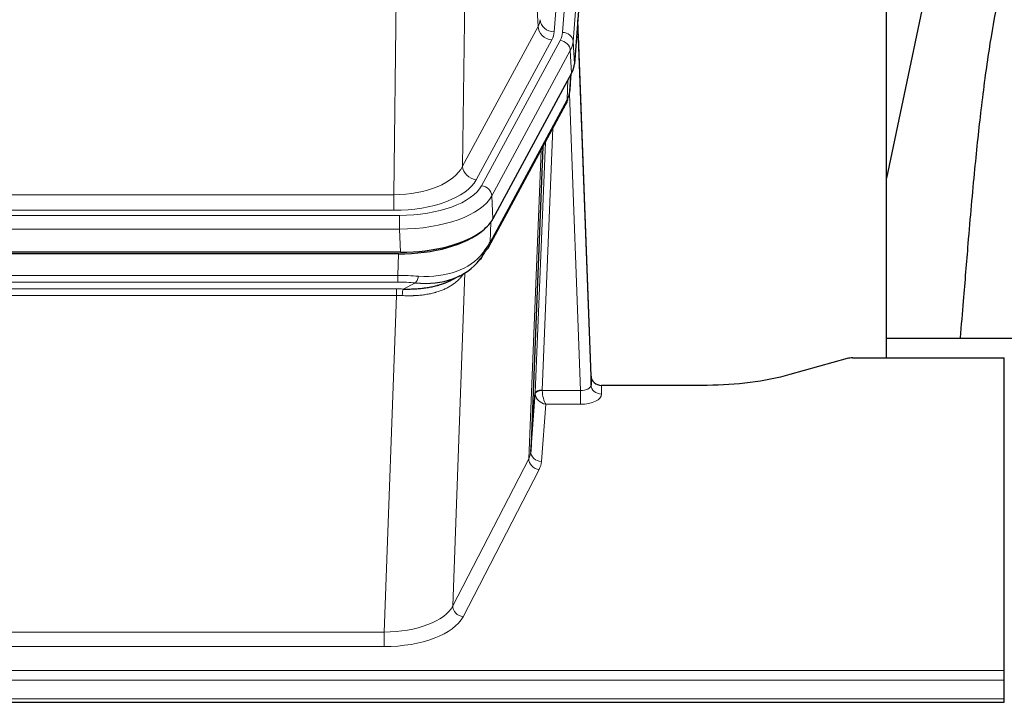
# Model space of a CAD drawing. Header units: inches. Extents: x 0 to 23760, y -13 to 16800.
# Tile 91 of 223: x 3918 to 4197, y 14107 to 14300. Entities that reach past the tile are written whole.
import ezdxf

# ---------------------------------------------------------------- set-up
doc = ezdxf.new("R2010")
doc.units = ezdxf.units.IN
doc.layers.add('254', color=7, linetype='Continuous', true_color=0xffffff)

msp = doc.modelspace()

# ---------------------------------------------------------------- linework, layer by layer
at = {"layer": '254', "color": 110, "linetype": 'Continuous', "lineweight": 13}
for p, q in [((4082.494, 14469.775), (4069.428, 14297.002)), ((4071.775, 14296.85), (4084.886, 14470.21)), ((4087.88, 14467.64), (4074.769, 14294.28)), ((4064.855, 14298.52), (4060.503, 14372.772)), ((4044.461, 14334.627), (4043.503, 14258.977)), ((4024.06, 14250.942), (4025.029, 14327.437)), ((4043.503, 14258.977), (4064.855, 14298.52)), ((4047.379, 14255.168), (4068.731, 14294.711)), ((4048.904, 14253.493), (4071.078, 14294.559)), ((4074.769, 14294.28), (4075.143, 14287.907)), ((4073.985, 14291.702), (4051.811, 14250.637)), ((4074.358, 14285.33), (4073.985, 14291.702)), ((4073.874, 14280.405), (4074.228, 14285.089)), ((4073.089, 14277.825), (4073.307, 14283.383)), ((4076.855, 14195.582), (4073.724, 14279.433)), ((4051.342, 14237.55), (4073.089, 14277.825)), ((4069.071, 14269.72), (4066.049, 14195.668)), ((4064.052, 14194.903), (4066.944, 14265.78)), ((4062.237, 14176.274), (4065.705, 14263.485)), ((3811.417, 14250.942), (4024.06, 14250.942)), ((4024.06, 14246.528), (4024.06, 14250.942)), ((4051.811, 14250.637), (4052.104, 14244.115)), ((4024.06, 14246.528), (3811.417, 14246.528)), ((3809.829, 14245.104), (4025.649, 14245.104)), ((4025.649, 14241.199), (4025.649, 14245.104)), ((4051.518, 14243.186), (4051.342, 14237.55)), ((4025.649, 14241.199), (3809.829, 14241.199)), ((4025.942, 14234.677), (4025.649, 14241.199)), ((4025.159, 14228.105), (4025.35, 14234.196)), ((4044.188, 14228.799), (4040.752, 14134.66)), ((3810.318, 14228.105), (4025.159, 14228.105)), ((4025.159, 14226.239), (3810.318, 14226.239)), ((4025.159, 14226.239), (4025.159, 14228.105)), ((4026.73, 14224.266), (4030.184, 14226.011)), ((3810.66, 14224.297), (4024.817, 14224.297)), ((4024.817, 14222.431), (4024.817, 14224.297)), ((4024.817, 14222.431), (3810.66, 14222.431)), ((4021.344, 14127.256), (4024.817, 14222.431)), ((4066.05, 14195.582), (4076.855, 14195.582)), ((4076.855, 14195.582), (4076.855, 14191.666)), ((4082.836, 14197.028), (4082.846, 14194.581)), ((4067.013, 14191.666), (4065.819, 14175.518)), ((4076.855, 14191.666), (4067.013, 14191.666)), ((4040.752, 14134.66), (4062.237, 14176.274)), ((4065.146, 14173.211), (4043.661, 14131.596)), ((3814.134, 14127.256), (4021.344, 14127.256)), ((4021.344, 14127.256), (4021.344, 14123.155)), ((4021.344, 14123.155), (3814.134, 14123.155)), ((3639.739, 14116.394), (4196.739, 14116.394)), ((3639.739, 14113.66), (4196.739, 14113.66)), ((3639.739, 14108.412), (4196.739, 14108.412))]:
    msp.add_line(p, q, dxfattribs=at)
at = {"layer": '254', "color": 2, "linetype": 'Continuous', "lineweight": 25}
for p, q in [((4088.261, 14461.361), (4075.143, 14287.907)), ((4163.399, 14204.795), (4163.399, 14393.597)), ((4181.625, 14342.108), (4163.399, 14255.622)), ((4079.837, 14199.65), (4076.079, 14300.289)), ((4076.16, 14295.895), (4079.848, 14197.113)), ((4074.358, 14285.33), (4052.104, 14244.115)), ((4073.867, 14280.291), (4074.231, 14285.093)), ((4074.045, 14284.749), (4073.874, 14280.405)), ((4073.867, 14280.291), (4073.874, 14280.405)), ((4050.982, 14236.22), (4072.73, 14276.495)), ((4066.251, 14264.495), (4062.823, 14178.285)), ((4025.942, 14234.677), (3809.535, 14234.677)), ((4025.35, 14234.196), (3810.127, 14234.196)), ((4040.048, 14226.632), (4042.841, 14228.044)), ((4163.402, 14210.368), (4235.398, 14210.368)), ((4152.283, 14204.6), (4136.118, 14200.069)), ((4153.781, 14204.795), (4196.739, 14204.795)), ((4196.739, 14116.394), (4196.739, 14204.795)), ((4079.848, 14197.113), (4079.837, 14199.65)), ((4112.739, 14197.028), (4082.836, 14197.028)), ((4062.823, 14178.285), (4064.052, 14194.903)), ((4196.739, 14113.66), (4196.739, 14116.394)), ((4196.739, 14108.412), (4196.739, 14113.66)), ((3639.739, 14107.397), (4196.739, 14107.397)), ((4196.739, 14107.397), (4196.739, 14108.412))]:
    msp.add_line(p, q, dxfattribs=at)
at = {"layer": '254', "color": 110, "linetype": 'Continuous', "lineweight": 13}
for centre, major_axis, ratio, start_param, end_param in [((4045.41, 14300.941), (-20.038, 0.241), 0.4621297, 2.903225, 3.1123764), ((4068.731, 14298.259), (3.52, -1.9), 0.8606628, 3.6289862, 5.1474227), ((4069.428, 14300.55), (3.989, -0.302), 0.8864705, 3.2608937, 4.7793301), ((4076.16, 14293.743), (-0.214, 6.443), 0.0117452, 5.0526437, 5.774114), ((4045.41, 14297.393), (-24.033, 0.005), 0.4611335, 2.8976848, 3.1068362), ((4047.757, 14297.24), (-24.033, 0.005), 0.4611335, 2.8976848, 3.1068362), ((4071.775, 14294.189), (2.991, -0.226), 0.8864705, 0.119301, 1.6377375), ((4073.161, 14295.804), (2.998, 0.112), 0.4302668, 5.7021495, 6.2671208), ((4071.078, 14291.898), (2.64, -1.425), 0.8606628, 0.4873936, 2.00583), ((4047.757, 14294.579), (27.028, 0.171), 0.4605352, 6.0362132, 6.2453646), ((4069.21, 14278.396), (3.52, -1.9), 0.8606628, 0.0000038, 0.4001271), ((4046.079, 14260.616), (27.538, 20.422), 0.1820481, 5.9117303, 5.9437105), ((4024.14, 14261.549), (20.002, 0.126), 0.5302672, 4.7050812, 6.0263936), ((4047.379, 14258.716), (-3.52, 1.9), 0.8606628, 0.4873936, 2.00583), ((4024.14, 14258.001), (24.002, 0.049), 0.477994, 4.708097, 6.0294094), ((4025.597, 14256.201), (-24.02, 0.03), 0.4619935, 1.5735185, 2.8978281), ((4048.904, 14250.832), (2.64, -1.425), 0.8606628, 0.4873936, 2.00583), ((4025.597, 14253.54), (27.018, 0.111), 0.4567867, 4.7124116, 6.0367213), ((4047.463, 14238.12), (3.52, -1.9), 0.8606628, 0.0000038, 0.4001271), ((4025.413, 14249.488), (-25.329, 12.681), 0.6929209, 2.1169098, 3.0007467), ((4024.51, 14220.671), (27.015, 0.091), 0.2751837, 1.3250001, 1.545831), ((4024.51, 14216.835), (23.017, 0.318), 0.4083138, 1.3161001, 1.5369309), ((4030.184, 14229.846), (-0.368, -3.983), 0.2964475, 0.3019504, 1.0888865), ((4024.028, 14214.484), (24.025, 0.387), 0.4081205, 1.4515093, 1.5313568), ((4026.73, 14220.43), (0.131, 3.998), 0.1099517, 0.2897867, 1.0584981), ((4024.028, 14210.649), (20.023, 0.877), 0.5868264, 1.4258228, 1.5056703), ((4066.049, 14194.807), (1.998, -0.082), 0.4302193, 1.5883537, 3.1255299), ((4066.05, 14194.721), (-1.996, -0.13), 0.4297663, 4.6843512, 6.2157251), ((4067.049, 14195.637), (1.001, 0.011), 0.9036675, 3.0949666, 3.190732), ((4067.013, 14194.29), (-0.506, 2.997), 0.2740591, 1.0794715, 2.5891813), ((4076.843, 14197.204), (-3.004, 0.138), 0.5390598, 1.5996723, 3.1704686), ((4082.846, 14197.204), (-3, -0.013), 0.8746179, 0.0299147, 1.5670846), ((4067.049, 14194.776), (-2.996, 0.15), 0.8842153, 0.0089586, 0.1047241), ((4067.013, 14194.29), (-2.669, 1.608), 0.8008031, 0.5106166, 2.0203264), ((4076.843, 14194.581), (-6.003, 0.008), 0.4854373, 1.5734916, 3.1442879), ((4065.146, 14175.835), (2.666, -1.376), 0.8484453, 3.5215353, 5.1252561), ((4042.82, 14178.54), (20.016, 0.121), 0.4848834, 6.0350943, 6.2444185), ((4065.819, 14178.142), (2.992, -0.221), 0.8740585, 3.1714428, 4.7769181), ((4042.82, 14175.916), (23.014, 0.002), 0.4845187, 6.038018, 6.2473422), ((4021.337, 14136.93), (20.013, 0.104), 0.483363, 4.7101919, 6.0355739), ((4043.661, 14134.22), (2.666, -1.376), 0.8484453, 3.5215353, 5.1252561), ((4021.337, 14134.306), (-23.012, 0.004), 0.4845836, 1.5711584, 2.8965404)]:
    msp.add_ellipse(centre, major_axis=major_axis, ratio=ratio, start_param=start_param, end_param=end_param, dxfattribs=at)
at = {"layer": '254', "color": 2, "linetype": 'Continuous', "lineweight": 25}
for centre, major_axis, ratio, start_param, end_param in [((4048.123, 14288.347), (-27.037, 0.006), 0.4611335, 2.8976848, 3.1068362), ((4047.23, 14289.892), (-26.161, 11.46), 0.4493681, 3.1218709, 3.267222), ((4046.079, 14260.616), (27.174, 22.247), 0.2659527, 6.0029111, 6.0348912), ((4069.376, 14278.716), (3.584, -1.776), 0.8816114, 6.2824956, 6.6531678), ((4025.884, 14247.162), (-27.023, 0.034), 0.4619935, 2.6128783, 2.8978281), ((4025.325, 14246.671), (-27.01, 0.015), 0.4618579, 1.5720062, 2.656), ((4025.884, 14247.162), (-27.023, 0.034), 0.4619935, 1.5735185, 2.6128783), ((4024.51, 14220.671), (27.355, 20.182), 0.1876908, 5.6857719, 5.9066027), ((4027.206, 14217.808), (23.434, 19.972), 0.1471226, 5.6997031, 5.9205339), ((4045.686, 14235.439), (3.195, -2.407), 0.6715965, 6.033487, 6.820423), ((4047.463, 14238.12), (3.52, -1.9), 0.8606628, 5.9153676, 6.2831892), ((4025.413, 14249.488), (-23.359, 16.381), 0.7286412, 2.2260513, 3.1098882), ((4153.784, 14203.338), (-3, 0.002), 0.4856498, 4.7136997, 5.2369038), ((4082.836, 14199.741), (-3, 0.002), 0.9042699, 0.0343167, 1.5714866)]:
    msp.add_ellipse(centre, major_axis=major_axis, ratio=ratio, start_param=start_param, end_param=end_param, dxfattribs=at)
for points, knots in [([(4210.136, 14342.124), (4209.394, 14341.091), (4203.91, 14333.067), (4198.528, 14320.375), (4194.648, 14305.417), (4192.226, 14291.534), (4190.219, 14276.304), (4188.248, 14257.802), (4186.616, 14239.519), (4185.329, 14223.15), (4184.527, 14214.011), (4184.231, 14210.493)], [0, 0, 0, 0, 0.0222318, 0.1727672, 0.2873868, 0.4185998, 0.5679441, 0.6959303, 0.8383189, 0.9387461, 1, 1, 1, 1]), ([(4026.73, 14224.266), (4027.248, 14224.256), (4027.764, 14224.254), (4028.789, 14224.267), (4029.299, 14224.281), (4029.933, 14224.311), (4030.06, 14224.318), (4030.313, 14224.332), (4030.439, 14224.34), (4030.816, 14224.364), (4031.065, 14224.383), (4031.807, 14224.448), (4032.294, 14224.5), (4033.253, 14224.625), (4033.725, 14224.697), (4034.653, 14224.863), (4035.11, 14224.957), (4035.784, 14225.113), (4036.006, 14225.168), (4036.337, 14225.255), (4036.447, 14225.285), (4036.611, 14225.331), (4036.665, 14225.346), (4036.774, 14225.377), (4037.261, 14225.518), (4037.729, 14225.671), (4038.534, 14225.963), (4039.233, 14226.241), (4039.887, 14226.55), (4040.168, 14226.693)], [0, 0, 0, 0, 0.1020877, 0.1020877, 0.2041754, 0.2041754, 0.2296973, 0.2296973, 0.2552192, 0.2552192, 0.3062631, 0.3062631, 0.4083508, 0.4083508, 0.5104385, 0.5104385, 0.6125262, 0.6125262, 0.66357, 0.66357, 0.6890919, 0.6890919, 0.7018529, 0.7018529, 0.7146139, 0.8167015, 0.8167015, 0.9187892, 1, 1, 1, 1]), ([(4136.118, 14200.069), (4132.585, 14199.079), (4128.783, 14198.315), (4120.9, 14197.289), (4116.82, 14197.028), (4112.739, 14197.028)], [0, 0, 0, 0, 0.5, 0.5, 1, 1, 1, 1])]:
    msp.add_open_spline(points, degree=3, knots=knots, dxfattribs=at)
msp.add_open_spline([(4072.73, 14276.495), (4072.85, 14276.718), (4072.96, 14276.94)], degree=2, dxfattribs=at)
at = {"layer": '254', "color": 110, "linetype": 'Continuous', "lineweight": 13}
msp.add_open_spline([(4043.791, 14228.673), (4043.635, 14228.421), (4043.463, 14228.172), (4043.088, 14227.682), (4042.884, 14227.442), (4042.446, 14226.97), (4042.212, 14226.74), (4041.712, 14226.29), (4041.446, 14226.071), (4041.024, 14225.752), (4040.879, 14225.647), (4040.656, 14225.492), (4040.581, 14225.441), (4040.428, 14225.34), (4040.351, 14225.291), (4039.963, 14225.044), (4039.64, 14224.857), (4038.97, 14224.501), (4038.276, 14224.165), (4037.535, 14223.868), (4036.77, 14223.59), (4036.375, 14223.462), (4035.917, 14223.328), (4035.866, 14223.314), (4035.763, 14223.285), (4035.712, 14223.27), (4035.557, 14223.228), (4035.246, 14223.145), (4034.931, 14223.069), (4034.296, 14222.925), (4033.866, 14222.84), (4032.991, 14222.692), (4032.547, 14222.628), (4031.646, 14222.522), (4031.188, 14222.48), (4030.491, 14222.43), (4030.257, 14222.416), (4029.903, 14222.399), (4029.784, 14222.394), (4029.547, 14222.385), (4029.427, 14222.381), (4028.831, 14222.364), (4028.351, 14222.36), (4027.386, 14222.369), (4026.9, 14222.382), (4026.411, 14222.403)], degree=3, knots=[0, 0, 0, 0, 0.0625, 0.0625, 0.125, 0.125, 0.1875, 0.1875, 0.25, 0.25, 0.28125, 0.28125, 0.296875, 0.296875, 0.3125, 0.3125, 0.375, 0.375, 0.4375, 0.5, 0.5, 0.5625, 0.5625, 0.5703125, 0.5703125, 0.578125, 0.578125, 0.59375, 0.625, 0.625, 0.6875, 0.6875, 0.75, 0.75, 0.8125, 0.8125, 0.84375, 0.84375, 0.859375, 0.859375, 0.875, 0.875, 0.9375, 0.9375, 1, 1, 1, 1], dxfattribs=at)

doc.saveas('drawing.dxf')
